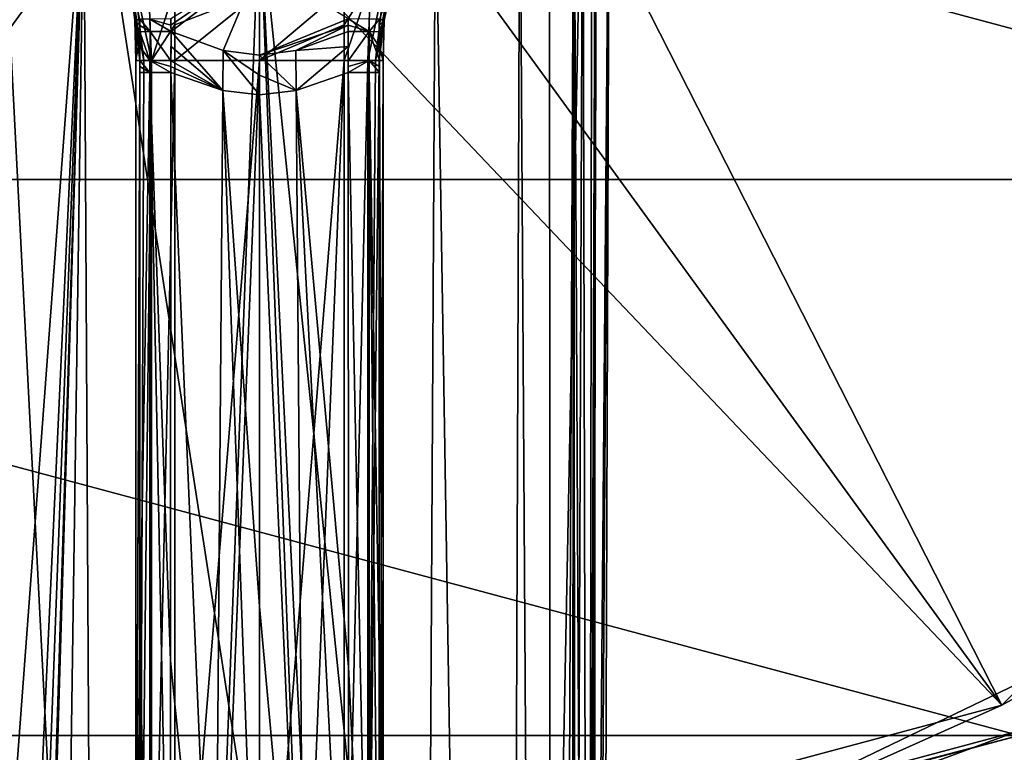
# Model space of a CAD drawing. Header units: metres. Extents: x -102 to 72, y -264 to 72.
# Tile 249 of 256: x -11 to 36, y -64 to -29. Entities that reach past the tile are written whole.
import ezdxf

# ---------------------------------------------------------------- set-up
doc = ezdxf.new("R2010")
doc.units = ezdxf.units.M
doc.layers.add('solid_20461093', color=7, linetype='CONTINUOUS')

msp = doc.modelspace()

# ---------------------------------------------------------------- linework, layer by layer
at = {"layer": 'solid_20461093'}
for points in [[(62.786808, -36.250061, -889), (-62.786808, -36.250061, -889), (-72.5, 0, -889)], [(72.5, 0, -889), (62.786808, -36.250061, -889), (-72.5, 0, -889)], [(22.83449, -7.419375, -874.009583), (61.346462, -35.418396, -875.1203), (70.836792, 0, -875.1203)], [(22.83449, -7.419375, -874.009583), (19.424177, -14.112491, -874.009583), (61.346462, -35.418396, -875.1203)], [(19.424177, -14.112491, -874.009583), (14.112491, -19.424177, -874.009583), (61.346462, -35.418396, -875.1203)], [(15.416904, -215.040756, 27.448965), (15.694327, -134.434631, 27.401268), (16.696911, -15.818129, 35.921181)], [(15.838468, -261.749023, 35.59547), (15.416904, -215.040756, 27.448965), (16.696911, -15.818129, 35.921181)], [(15.694327, -134.434631, 27.401268), (16.091726, -16.433392, 27.270184), (16.696911, -15.818129, 35.921181)], [(15.838468, -261.749023, 35.59547), (16.696911, -15.818129, 35.921181), (16.038172, -16.485662, 44.602657)], [(15.694327, -134.434631, 27.401268), (15.863974, -16.653358, 26.284771), (16.091726, -16.433392, 27.270184)], [(15.599402, -138.848373, 44.648285), (16.038172, -16.485662, 44.602657), (15.001429, -17.434366, 46.743313)], [(15.694327, -134.434631, 27.401268), (15.432006, -17.054419, 25.273731), (15.863974, -16.653358, 26.284771)], [(15.599402, -138.848373, 44.648285), (15.838468, -261.749023, 35.59547), (16.038172, -16.485662, 44.602657)], [(-15.062, -110.862831, 25.275175), (-15.432006, -17.054419, 25.273731), (-8.392579, -21.414122, 18.221478)], [(11.507951, -215, 21.403671), (8.392577, -21.414124, 18.221476), (15.432006, -17.054419, 25.273731)], [(11.507951, -215, 21.403671), (15.432006, -17.054419, 25.273731), (14.9982, -126.91951, 25.275221)], [(15.694327, -134.434631, 27.401268), (14.9982, -126.91951, 25.275221), (15.432006, -17.054419, 25.273731)], [(13.935149, -261.200806, 47.012463), (15.001429, -17.434366, 46.743313), (13.843784, -18.367081, 47.600658)], [(13.935149, -261.200806, 47.012463), (14.743506, -261.225586, 45.955734), (15.001429, -17.434366, 46.743313)], [(14.743506, -261.225586, 45.955734), (15.16042, -261.272461, 44.692516), (15.001429, -17.434366, 46.743313)], [(15.599402, -138.848373, 44.648285), (15.001429, -17.434366, 46.743313), (15.16042, -261.272461, 44.692516)], [(13.935149, -261.200806, 47.012463), (13.843784, -18.367081, 47.600658), (12.426747, -19.353964, 47.997395)], [(-7.419375, -22.83449, -874.009583), (-14.112491, -19.424177, -874.009583), (-35.418396, -61.346462, -875.1203)], [(-0.000395, -261.709137, 48.549999), (0, -23, 48.549999), (-12.426747, -19.353964, 47.997395)], [(-11.981533, -140.268799, 48.036354), (-0.000395, -261.709137, 48.549999), (-12.426747, -19.353964, 47.997395)], [(11.981533, -140.268799, 48.036354), (12.426747, -19.353964, 47.997395), (0, -23, 48.549999)], [(14.112491, -19.424177, -874.009583), (7.419375, -22.83449, -874.009583), (35.418396, -61.346462, -875.1203)], [(13.935149, -261.200806, 47.012463), (12.426747, -19.353964, 47.997395), (11.981533, -140.268799, 48.036354)], [(14.112491, -19.424177, -874.009583), (35.418396, -61.346462, -875.1203), (61.346462, -35.418396, -875.1203)], [(-14.861335, -161.236237, 25.275076), (-15.062, -110.862831, 25.275175), (-8.392579, -21.414122, 18.221478)], [(-14.745778, -189.986893, 25.274126), (-14.861335, -161.236237, 25.275076), (-8.392579, -21.414122, 18.221478)], [(-14.441063, -215.004761, 24.937792), (-14.745778, -189.986893, 25.274126), (-8.392579, -21.414122, 18.221478)], [(-14.194579, -215, 24.553965), (-14.441063, -215.004761, 24.937792), (-8.392579, -21.414122, 18.221478)], [(-11.168667, -215, 21.101107), (-14.194579, -215, 24.553965), (-8.392579, -21.414122, 18.221478)], [(-7.321801, -215, 18.580091), (-11.168667, -215, 21.101107), (-8.392579, -21.414122, 18.221478)], [(-7.321801, -215, 18.580091), (-8.392579, -21.414122, 18.221478), (0.000005, -23, 16.084908)], [(7.324084, -215, 18.581181), (0.000005, -23, 16.084908), (8.392577, -21.414124, 18.221476)], [(11.507951, -215, 21.403671), (7.324084, -215, 18.581181), (8.392577, -21.414124, 18.221476)], [(-7.419375, -22.83449, -874.009583), (-35.418396, -61.346462, -875.1203), (0, -70.836792, -875.1203)], [(0, -24.009604, -874.009583), (-7.419375, -22.83449, -874.009583), (0, -70.836792, -875.1203)], [(-0.000521, -215, 16.92267), (-7.321801, -215, 18.580091), (0.000005, -23, 16.084908)], [(7.324084, -215, 18.581181), (-0.000521, -215, 16.92267), (0.000005, -23, 16.084908)], [(-0.000395, -261.709137, 48.549999), (11.536177, -261.228729, 48.073895), (0, -23, 48.549999)], [(7.419375, -22.83449, -874.009583), (0, -24.009604, -874.009583), (35.418396, -61.346462, -875.1203)], [(11.536177, -261.228729, 48.073895), (11.981533, -140.268799, 48.036354), (0, -23, 48.549999)], [(0, -24.009604, -874.009583), (0, -70.836792, -875.1203), (35.418396, -61.346462, -875.1203)], [(-6.394175, -25.166571, 110.418633), (-6.082284, -27.598373, 104.424927), (-5.86234, -28.690166, 104.465424)], [(-5.950341, -28.640886, 107.415619), (-6.394175, -25.166571, 110.418633), (-5.86234, -28.690166, 104.465424)], [(-5.950341, -28.640886, 107.415619), (-5.717282, -28.591558, 110.369507), (-6.394175, -25.166571, 110.418633)], [(-4.231461, -28.876242, 111.973061), (0, -25.946939, 112.39167), (-4.237412, -28.583986, 111.973854)], [(-4.231461, -28.876242, 111.973061), (-4.224927, -29.176264, 111.974037), (0, -25.946939, 112.39167)], [(0, -25.946939, 112.39167), (-4.224927, -29.176264, 111.974037), (-1.736439, -30.093191, 112.340172)], [(0, -25.946939, 112.39167), (-1.736439, -30.093191, 112.340172), (0, -30.316772, 112.411789)], [(0, -25.946939, 112.39167), (0, -30.316772, 112.411789), (4.237461, -28.583948, 111.973656)], [(-6.082284, -27.598373, 104.424927), (-5.996617, -26.60359, 103.429962), (-5.5268, -30.57, 103.866234)], [(-5.996617, -26.60359, 103.429962), (-5.162322, -30.57, 103.344139), (-5.5268, -30.57, 103.866234)], [(-5.295969, -26.89711, 103.044495), (-5.162322, -30.57, 103.344139), (-5.996617, -26.60359, 103.429962)], [(5.991199, -26.606199, 103.425262), (5.5268, -30.57, 103.866234), (5.162323, -30.57, 103.344139)], [(5.991199, -26.606199, 103.425262), (5.162323, -30.57, 103.344139), (5.297134, -26.896732, 103.044937)], [(6.40569, -26.485157, 104.386742), (5.5268, -30.57, 103.866234), (5.991199, -26.606199, 103.425262)], [(6.082317, -27.59824, 104.424919), (5.5268, -30.57, 103.866234), (6.40569, -26.485157, 104.386742)], [(-4.045539, -27.141001, 102.761276), (-5.162322, -30.57, 103.344139), (-5.295969, -26.89711, 103.044495)], [(-4.045725, -28.861448, 102.761276), (-5.162322, -30.57, 103.344139), (-4.045539, -27.141001, 102.761276)], [(-0.001587, -27.298992, 102.434998), (-4.045725, -28.861448, 102.761276), (-4.045539, -27.141001, 102.761276)], [(4.04554, -27.141001, 102.761276), (-0.005528, -30.57, 102.434998), (-0.001587, -27.298992, 102.434998)], [(4.045726, -28.86145, 102.761276), (-0.005528, -30.57, 102.434998), (4.04554, -27.141001, 102.761276)], [(5.297134, -26.896732, 103.044937), (4.045726, -28.86145, 102.761276), (4.04554, -27.141001, 102.761276)], [(5.297134, -26.896732, 103.044937), (4.04603, -30.57, 102.761276), (4.045726, -28.86145, 102.761276)], [(5.297134, -26.896732, 103.044937), (5.162323, -30.57, 103.344139), (4.04603, -30.57, 102.761276)], [(-6.082284, -27.598373, 104.424927), (-5.5268, -30.57, 103.866234), (-5.708772, -30.57, 104.476898)], [(-5.746602, -29.656115, 104.478302), (-6.082284, -27.598373, 104.424927), (-5.708772, -30.57, 104.476898)], [(-5.746602, -29.656115, 104.478302), (-5.86234, -28.690166, 104.465424), (-6.082284, -27.598373, 104.424927)], [(-0.001587, -27.298992, 102.434998), (-0.005528, -30.57, 102.434998), (-4.04603, -30.57, 102.761276)], [(-0.001587, -27.298992, 102.434998), (-4.04603, -30.57, 102.761276), (-4.045725, -28.861448, 102.761276)], [(6.082317, -27.59824, 104.424919), (5.708772, -30.57, 104.476898), (5.5268, -30.57, 103.866234)], [(6.082317, -27.59824, 104.424919), (5.862341, -28.690161, 104.465424), (5.708772, -30.57, 104.476898)], [(5.71731, -28.591562, 110.369301), (5.950343, -28.640888, 107.415512), (6.082317, -27.59824, 104.424919)], [(5.950343, -28.640888, 107.415512), (5.862341, -28.690161, 104.465424), (6.082317, -27.59824, 104.424919)], [(-5.714836, -28.891579, 110.360863), (-5.717282, -28.591558, 110.369507), (-5.950341, -28.640886, 107.415619)], [(-5.950341, -28.640886, 107.415619), (-5.901717, -30.57, 107.416656), (-5.717296, -30.57, 110.356964)], [(-5.950341, -28.640886, 107.415619), (-5.86234, -28.690166, 104.465424), (-5.901717, -30.57, 107.416656)], [(-5.712508, -29.891184, 110.351952), (-5.950341, -28.640886, 107.415619), (-5.717296, -30.57, 110.356964)], [(-5.712508, -29.891184, 110.351952), (-5.713073, -29.190504, 110.35569), (-5.950341, -28.640886, 107.415619)], [(-5.714836, -28.891579, 110.360863), (-5.950341, -28.640886, 107.415619), (-5.713073, -29.190504, 110.35569)], [(-5.226855, -29.184402, 111.401985), (-5.717282, -28.591558, 110.369507), (-5.714836, -28.891579, 110.360863)], [(-5.23067, -28.59271, 111.405373), (-5.717282, -28.591558, 110.369507), (-5.226855, -29.184402, 111.401985)], [(-5.23067, -28.59271, 111.405373), (-4.231461, -28.876242, 111.973061), (-4.237412, -28.583986, 111.973854)], [(-5.23067, -28.59271, 111.405373), (-4.224927, -29.176264, 111.974037), (-4.231461, -28.876242, 111.973061)], [(-5.23067, -28.59271, 111.405373), (-5.226855, -29.184402, 111.401985), (-4.224927, -29.176264, 111.974037)], [(4.231503, -28.876017, 111.97287), (4.237461, -28.583948, 111.973656), (0, -30.316772, 112.411789)], [(5.226887, -29.183987, 111.401794), (4.237461, -28.583948, 111.973656), (4.231503, -28.876017, 111.97287)], [(5.226887, -29.183987, 111.401794), (5.230709, -28.59269, 111.405167), (4.237461, -28.583948, 111.973656)], [(5.226887, -29.183987, 111.401794), (5.713099, -29.190113, 110.355507), (5.71731, -28.591562, 110.369301)], [(5.226887, -29.183987, 111.401794), (5.71731, -28.591562, 110.369301), (5.230709, -28.59269, 111.405167)], [(5.950343, -28.640888, 107.415512), (5.901717, -30.57, 107.416565), (5.708772, -30.57, 104.476898)], [(5.950343, -28.640888, 107.415512), (5.708772, -30.57, 104.476898), (5.74644, -29.656694, 104.478317)], [(5.712535, -29.89222, 110.351761), (5.901717, -30.57, 107.416565), (5.950343, -28.640888, 107.415512)], [(5.712535, -29.89222, 110.351761), (5.950343, -28.640888, 107.415512), (5.713099, -29.190113, 110.355507)], [(5.714863, -28.891386, 110.360664), (5.71731, -28.591562, 110.369301), (5.713099, -29.190113, 110.355507)], [(5.714863, -28.891386, 110.360664), (5.713099, -29.190113, 110.355507), (5.950343, -28.640888, 107.415512)], [(5.714863, -28.891386, 110.360664), (5.950343, -28.640888, 107.415512), (5.71731, -28.591562, 110.369301)], [(5.950343, -28.640888, 107.415512), (5.74644, -29.656694, 104.478317), (5.862341, -28.690161, 104.465424)], [(-5.746602, -29.656115, 104.478302), (-5.901717, -30.57, 107.416656), (-5.86234, -28.690166, 104.465424)], [(-5.226855, -29.184402, 111.401985), (-5.714836, -28.891579, 110.360863), (-5.713073, -29.190504, 110.35569)], [(-4.045725, -28.861448, 102.761276), (-4.04603, -30.57, 102.761276), (-5.162322, -30.57, 103.344139)], [(4.045726, -28.86145, 102.761276), (4.04603, -30.57, 102.761276), (-0.005528, -30.57, 102.434998)], [(4.231503, -28.876017, 111.97287), (0, -30.316772, 112.411789), (1.736673, -30.093004, 112.340111)], [(4.231503, -28.876017, 111.97287), (1.736673, -30.093004, 112.340111), (4.224963, -29.175829, 111.973854)], [(5.226887, -29.183987, 111.401794), (4.231503, -28.876017, 111.97287), (4.224963, -29.175829, 111.973854)], [(5.862341, -28.690161, 104.465424), (5.74644, -29.656694, 104.478317), (5.708772, -30.57, 104.476898)], [(-5.226855, -29.184402, 111.401985), (-5.713073, -29.190504, 110.35569), (-5.232066, -30.571955, 111.40184)], [(-5.232066, -30.571955, 111.40184), (-5.713073, -29.190504, 110.35569), (-5.712508, -29.891184, 110.351952)], [(-5.226855, -29.184402, 111.401985), (-5.232066, -30.571955, 111.40184), (-4.232274, -30.579618, 111.974312)], [(-5.226855, -29.184402, 111.401985), (-4.232274, -30.579618, 111.974312), (-4.224927, -29.176264, 111.974037)], [(-4.224927, -29.176264, 111.974037), (-4.232274, -30.579618, 111.974312), (-4.224947, -29.890907, 111.975006)], [(-4.224927, -29.176264, 111.974037), (-4.224947, -29.890907, 111.975006), (-1.747805, -31.99733, 112.344681)], [(-1.736439, -30.093191, 112.340172), (-4.224927, -29.176264, 111.974037), (-1.747805, -31.99733, 112.344681)], [(4.224986, -29.890415, 111.974831), (4.224963, -29.175829, 111.973854), (1.736673, -30.093004, 112.340111)], [(4.224986, -29.890415, 111.974831), (4.232321, -30.579628, 111.974129), (4.224963, -29.175829, 111.973854)], [(5.226887, -29.183987, 111.401794), (4.224963, -29.175829, 111.973854), (4.232321, -30.579628, 111.974129)], [(5.232102, -30.571959, 111.401657), (5.226887, -29.183987, 111.401794), (4.232321, -30.579628, 111.974129)], [(5.226887, -29.183987, 111.401794), (5.71732, -30.57, 110.356773), (5.712535, -29.89222, 110.351761)], [(5.232102, -30.571959, 111.401657), (5.71732, -30.57, 110.356773), (5.226887, -29.183987, 111.401794)], [(5.226887, -29.183987, 111.401794), (5.712535, -29.89222, 110.351761), (5.713099, -29.190113, 110.355507)], [(-5.746602, -29.656115, 104.478302), (-5.708772, -30.57, 104.476898), (-5.901717, -30.57, 107.416656)], [(-5.232066, -30.571955, 111.40184), (-5.712508, -29.891184, 110.351952), (-5.717296, -30.57, 110.356964)], [(-4.224947, -29.890907, 111.975006), (-4.232274, -30.579618, 111.974312), (-1.747805, -31.99733, 112.344681)], [(4.224986, -29.890415, 111.974831), (1.736673, -30.093004, 112.340111), (1.748044, -31.997152, 112.34462)], [(4.224986, -29.890415, 111.974831), (1.748044, -31.997152, 112.34462), (4.233167, -31.135435, 111.974617)], [(4.23275, -30.857386, 111.974373), (4.232321, -30.579628, 111.974129), (4.224986, -29.890415, 111.974831)], [(4.224986, -29.890415, 111.974831), (4.233167, -31.135435, 111.974617), (4.23275, -30.857386, 111.974373)], [(5.712535, -29.89222, 110.351761), (5.71732, -30.57, 110.356773), (5.901717, -30.57, 107.416565)], [(-1.736439, -30.093191, 112.340172), (-1.747805, -31.99733, 112.344681), (0, -32.209785, 112.417854)], [(-1.736439, -30.093191, 112.340172), (0, -32.209785, 112.417854), (0, -31.270769, 112.414993)], [(-1.736439, -30.093191, 112.340172), (0, -31.270769, 112.414993), (0, -30.316772, 112.411789)], [(1.736673, -30.093004, 112.340111), (0, -30.316772, 112.411789), (1.748044, -31.997152, 112.34462)], [(0, -30.316772, 112.411789), (0, -31.270769, 112.414993), (1.748044, -31.997152, 112.34462)], [(-5.717247, -30.853764, 110.357353), (-5.717296, -30.57, 110.356964), (-5.90172, -80.226578, 107.418983)], [(-5.708772, -30.57, 104.476898), (-5.708772, -80.208725, 104.476898), (-5.90172, -80.226578, 107.418983)], [(-5.901717, -30.57, 107.416656), (-5.708772, -30.57, 104.476898), (-5.90172, -80.226578, 107.418983)], [(-5.717296, -30.57, 110.356964), (-5.901717, -30.57, 107.416656), (-5.90172, -80.226578, 107.418983)], [(-5.717199, -31.138023, 110.357727), (-5.717247, -30.853764, 110.357353), (-5.90172, -80.226578, 107.418983)], [(-5.232275, -31.136684, 111.402229), (-5.717296, -30.57, 110.356964), (-5.717247, -30.853764, 110.357353)], [(-5.232066, -30.571955, 111.40184), (-5.717296, -30.57, 110.356964), (-5.232275, -31.136684, 111.402229)], [(-5.232275, -31.136684, 111.402229), (-5.717247, -30.853764, 110.357353), (-5.717199, -31.138023, 110.357727)], [(-5.5268, -30.57, 103.866234), (-5.708772, -80.208725, 104.476898), (-5.708772, -30.57, 104.476898)], [(-5.162322, -30.57, 103.344139), (-5.161215, -80.206383, 103.342995), (-5.708772, -80.208725, 104.476898)], [(-5.5268, -30.57, 103.866234), (-5.162322, -30.57, 103.344139), (-5.708772, -80.208725, 104.476898)], [(-5.232066, -30.571955, 111.40184), (-5.232275, -31.136684, 111.402229), (-4.233123, -31.135839, 111.974792)], [(-5.232066, -30.571955, 111.40184), (-4.233123, -31.135839, 111.974792), (-4.232703, -30.857126, 111.974556)], [(-5.232066, -30.571955, 111.40184), (-4.232703, -30.857126, 111.974556), (-4.232274, -30.579618, 111.974312)], [(-5.162322, -30.57, 103.344139), (-4.04603, -30.57, 102.761276), (-5.161215, -80.206383, 103.342995)], [(-5.161215, -80.206383, 103.342995), (-4.04603, -30.57, 102.761276), (-4.04603, -80.212318, 102.761276)], [(-4.232703, -30.857126, 111.974556), (-4.233123, -31.135839, 111.974792), (-1.747805, -31.99733, 112.344681)], [(-4.232703, -30.857126, 111.974556), (-1.747805, -31.99733, 112.344681), (-4.232274, -30.579618, 111.974312)], [(-0.005528, -30.57, 102.434998), (-2.028917, -80.239868, 102.516647), (-4.04603, -80.212318, 102.761276)], [(-4.04603, -30.57, 102.761276), (-0.005528, -30.57, 102.434998), (-4.04603, -80.212318, 102.761276)], [(-0.005528, -30.57, 102.434998), (0, -80.249283, 102.434998), (-2.028917, -80.239868, 102.516647)], [(-0.005528, -30.57, 102.434998), (4.04603, -30.57, 102.761276), (0, -80.249283, 102.434998)], [(4.04603, -30.57, 102.761276), (2.028927, -80.239868, 102.516647), (0, -80.249283, 102.434998)], [(4.04603, -30.57, 102.761276), (4.04603, -80.212318, 102.761276), (2.028927, -80.239868, 102.516647)], [(5.162323, -30.57, 103.344139), (4.04603, -80.212318, 102.761276), (4.04603, -30.57, 102.761276)], [(5.162323, -30.57, 103.344139), (5.1615, -80.206375, 103.343292), (4.04603, -80.212318, 102.761276)], [(5.232102, -30.571959, 111.401657), (4.232321, -30.579628, 111.974129), (4.23275, -30.857386, 111.974373)], [(5.232102, -30.571959, 111.401657), (4.23275, -30.857386, 111.974373), (4.233167, -31.135435, 111.974617)], [(5.232311, -31.136282, 111.402039), (5.232102, -30.571959, 111.401657), (4.233167, -31.135435, 111.974617)], [(5.1615, -80.206375, 103.343292), (5.708772, -30.57, 104.476898), (5.708772, -80.208725, 104.476898)], [(5.5268, -30.57, 103.866234), (5.708772, -30.57, 104.476898), (5.1615, -80.206375, 103.343292)], [(5.162323, -30.57, 103.344139), (5.5268, -30.57, 103.866234), (5.1615, -80.206375, 103.343292)], [(5.232102, -30.571959, 111.401657), (5.717271, -30.853573, 110.357162), (5.71732, -30.57, 110.356773)], [(5.232102, -30.571959, 111.401657), (5.717223, -31.137621, 110.357536), (5.717271, -30.853573, 110.357162)], [(5.232311, -31.136282, 111.402039), (5.717223, -31.137621, 110.357536), (5.232102, -30.571959, 111.401657)], [(5.901717, -30.57, 107.416565), (5.90172, -80.226578, 107.418983), (5.708772, -80.208725, 104.476898)], [(5.708772, -30.57, 104.476898), (5.901717, -30.57, 107.416565), (5.708772, -80.208725, 104.476898)], [(5.717271, -30.853573, 110.357162), (5.717223, -31.137621, 110.357536), (5.90172, -80.226578, 107.418983)], [(5.71732, -30.57, 110.356773), (5.717271, -30.853573, 110.357162), (5.90172, -80.226578, 107.418983)], [(5.901717, -30.57, 107.416565), (5.71732, -30.57, 110.356773), (5.90172, -80.226578, 107.418983)], [(-5.716138, -58.273895, 110.366043), (-5.717199, -31.138023, 110.357727), (-5.90172, -80.226578, 107.418983)], [(-5.232275, -31.136684, 111.402229), (-5.717199, -31.138023, 110.357727), (-5.716138, -58.273895, 110.366043)], [(-5.232275, -31.136684, 111.402229), (-5.716138, -58.273895, 110.366043), (-5.234787, -80.207573, 111.402512)], [(-5.232275, -31.136684, 111.402229), (-5.234787, -80.207573, 111.402512), (-4.241997, -80.212746, 111.976273)], [(-5.232275, -31.136684, 111.402229), (-4.243685, -59.219982, 111.979744), (-4.233123, -31.135839, 111.974792)], [(-5.232275, -31.136684, 111.402229), (-4.241997, -80.212746, 111.976273), (-4.243685, -59.219982, 111.979744)], [(-2.133038, -80.241562, 112.323349), (-4.233123, -31.135839, 111.974792), (-4.243685, -59.219982, 111.979744)], [(-1.747805, -31.99733, 112.344681), (-4.233123, -31.135839, 111.974792), (-2.133038, -80.241562, 112.323349)], [(0, -31.270769, 112.414993), (0, -32.209785, 112.417854), (1.748044, -31.997152, 112.34462)], [(4.243692, -59.520119, 111.979607), (4.233167, -31.135435, 111.974617), (1.748044, -31.997152, 112.34462)], [(5.235325, -80.207565, 111.401917), (4.233167, -31.135435, 111.974617), (4.243692, -59.520119, 111.979607)], [(5.235325, -80.207565, 111.401917), (5.232311, -31.136282, 111.402039), (4.233167, -31.135435, 111.974617)], [(5.232311, -31.136282, 111.402039), (5.716711, -80.208984, 110.361549), (5.716159, -58.696281, 110.365875)], [(5.235325, -80.207565, 111.401917), (5.716711, -80.208984, 110.361549), (5.232311, -31.136282, 111.402039)], [(5.232311, -31.136282, 111.402039), (5.716159, -58.696281, 110.365875), (5.717223, -31.137621, 110.357536)], [(5.90172, -80.226578, 107.418983), (5.717223, -31.137621, 110.357536), (5.716159, -58.696281, 110.365875)], [(-1.747805, -31.99733, 112.344681), (-2.133038, -80.241562, 112.323349), (0, -80.251373, 112.439423)], [(-1.747805, -31.99733, 112.344681), (0, -80.251373, 112.439423), (0, -56.637173, 112.43898)], [(-1.747805, -31.99733, 112.344681), (0, -56.637173, 112.43898), (0, -32.209785, 112.417854)], [(1.748044, -31.997152, 112.34462), (0, -32.209785, 112.417854), (2.133105, -80.241554, 112.323341)], [(0, -32.209785, 112.417854), (0, -56.637173, 112.43898), (2.133105, -80.241554, 112.323341)], [(1.748044, -31.997152, 112.34462), (2.133105, -80.241554, 112.323341), (4.241998, -80.212738, 111.976265)], [(1.748044, -31.997152, 112.34462), (4.241998, -80.212738, 111.976265), (4.243692, -59.520119, 111.979607)], [(44.800121, -56.177574, -875.568237), (61.346462, -35.418396, -875.1203), (35.418396, -61.346462, -875.1203)], [(36.250061, -62.786804, -889), (-36.250061, -62.786804, -889), (-62.786808, -36.250061, -889)], [(62.786808, -36.250061, -889), (36.250061, -62.786804, -889), (-62.786808, -36.250061, -889)], [(44.800121, -56.177574, -875.568237), (35.418396, -61.346462, -875.1203), (15.988978, -70.052292, -875.568237)], [(44.800121, -56.177574, -875.568237), (15.988978, -70.052292, -875.568237), (36.14172, -62.599293, -876.593201)], [(0, -56.637173, 112.43898), (0, -80.251373, 112.439423), (2.133105, -80.241554, 112.323341)], [(-5.90172, -80.226578, 107.418983), (-5.716711, -80.208984, 110.361557), (-5.716138, -58.273895, 110.366043)], [(-5.234787, -80.207573, 111.402512), (-5.716138, -58.273895, 110.366043), (-5.716711, -80.208984, 110.361557)], [(5.716159, -58.696281, 110.365875), (5.716711, -80.208984, 110.361549), (5.90172, -80.226578, 107.418983)], [(-4.243685, -59.219982, 111.979744), (-4.241997, -80.212746, 111.976273), (-2.133038, -80.241562, 112.323349)], [(5.235325, -80.207565, 111.401917), (4.243692, -59.520119, 111.979607), (4.241998, -80.212738, 111.976265)], [(-15.988978, -70.052292, -875.568237), (0, -70.836792, -875.1203), (-35.418396, -61.346462, -875.1203)], [(15.988978, -70.052292, -875.568237), (35.418396, -61.346462, -875.1203), (0, -70.836792, -875.1203)], [(-36.14172, -62.599293, -876.593201), (-36.250061, -62.786804, -889), (0, -72.5, -889)], [(36.250061, -62.786804, -889), (0, -72.5, -889), (-36.250061, -62.786804, -889)], [(0, -72.28344, -876.593201), (-36.14172, -62.599293, -876.593201), (0, -72.5, -889)], [(-15.988978, -70.052292, -875.568237), (-36.14172, -62.599293, -876.593201), (0, -72.28344, -876.593201)], [(36.14172, -62.599293, -876.593201), (0, -72.28344, -876.593201), (36.250061, -62.786804, -889)], [(15.988978, -70.052292, -875.568237), (0, -72.28344, -876.593201), (36.14172, -62.599293, -876.593201)], [(0, -72.28344, -876.593201), (0, -72.5, -889), (36.250061, -62.786804, -889)]]:
    msp.add_3dface(points, dxfattribs=at)

doc.saveas('drawing.dxf')
